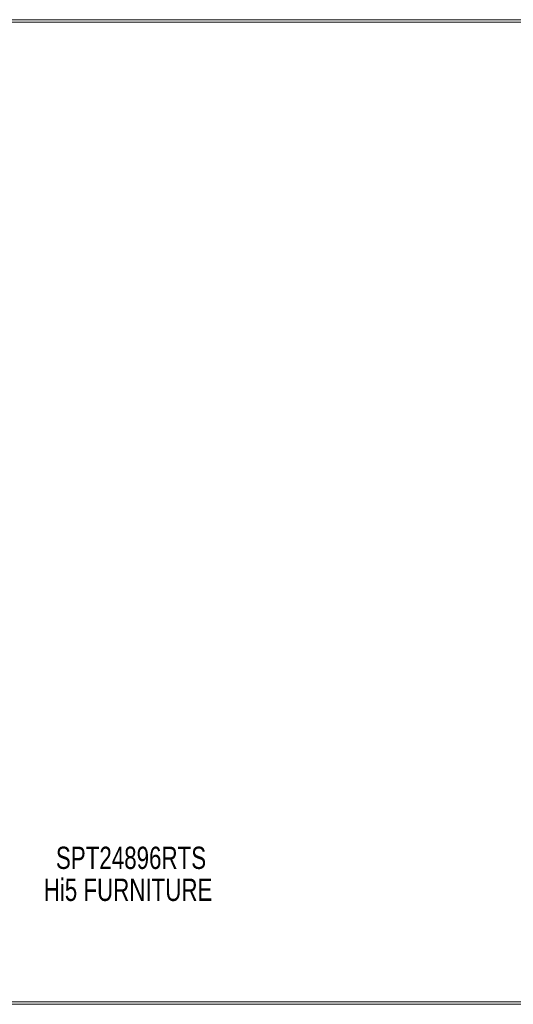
# Model space of a CAD drawing. Header units: inches. Extents: x 12.1 to 107.6, y 31.9 to 79.7.
# Tile 3 of 5: x 59.8 to 83.8, y 31.9 to 79.7. Entities that reach past the tile are written whole.
import ezdxf

# ---------------------------------------------------------------- set-up
doc = ezdxf.new("R2010")
doc.units = ezdxf.units.IN
doc.header["$MEASUREMENT"] = 0
doc.linetypes.add('SLD-Solid', pattern=[0])
doc.layers.add('HI5-SYMBOLTEXT', color=5, linetype='SLD-Solid')
doc.styles.add('SLDTEXTSTYLE0', font='TXT', dxfattribs={"width": 0.75})

# ---------------------------------------------------------------- blocks, each defined once
blk = doc.blocks.new('SW_NOTE_0')
at = {"layer": 'HI5-SYMBOLTEXT', "color": 0, "char_height": 1.08, "attachment_point": 1, "style": 'SLDTEXTSTYLE0'}
for s, insert in [('SPT24896RTS', (0, 1.392)), ('Hi5 FURNITURE', (-0.593, -0.16))]:
    blk.add_mtext(s, dxfattribs=dict(at, insert=insert))

msp = doc.modelspace()

# ---------------------------------------------------------------- linework, layer by layer
at = {"color": 7, "linetype": 'SLD-Solid', "lineweight": 15}
for p, q in [((35.945, 79.7), (83.695, 79.7)), ((83.695, 79.582), (35.945, 79.582)), ((35.945, 79.582), (83.695, 79.582)), ((35.945, 32.068), (83.695, 32.068)), ((83.695, 32.068), (35.945, 32.068)), ((83.695, 31.95), (35.945, 31.95))]:
    msp.add_line(p, q, dxfattribs=at)
for radius in [23.875, 23.757, 23.757]:
    msp.add_arc((83.695, 55.825), radius, 270, 90, dxfattribs=at)

# ---------------------------------------------------------------- block references
at = {"layer": 'HI5-SYMBOLTEXT', "color": 5}
msp.add_blockref('SW_NOTE_0', (61.577, 38.202), dxfattribs=at)

doc.saveas('drawing.dxf')
